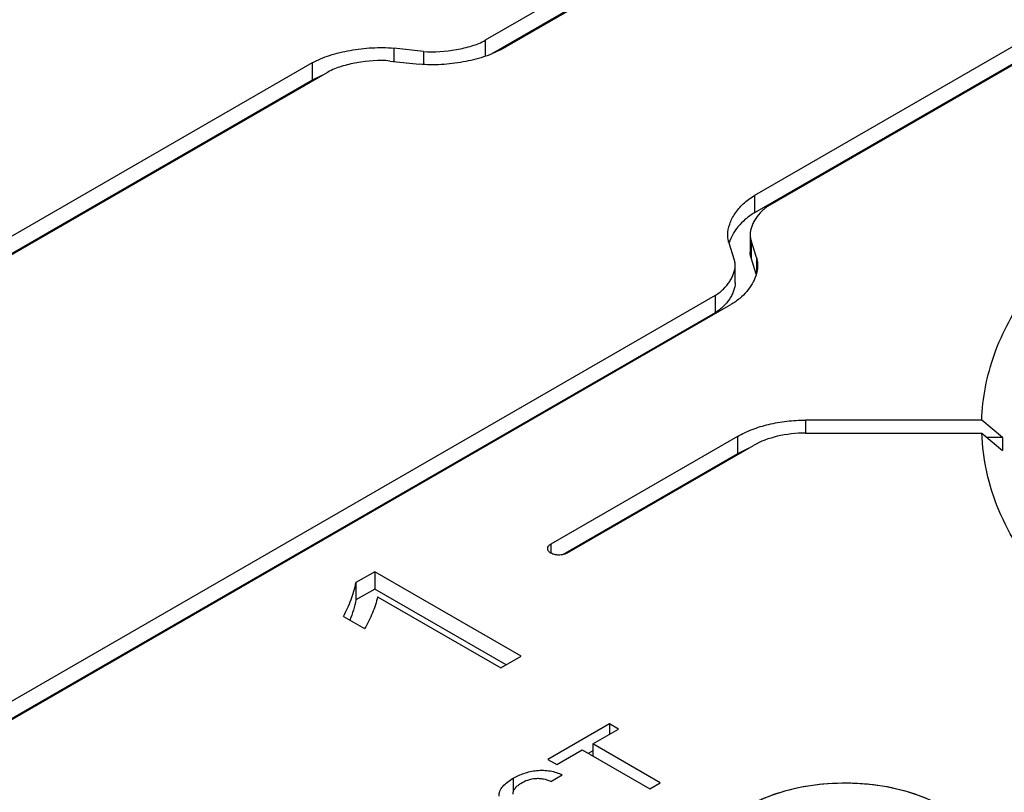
# Model space of a CAD drawing. Header units: inches. Extents: x 0 to 34, y 0 to 22.
# Tile 52 of 88: x 26.675 to 27.132, y 18.465 to 18.823. Entities that reach past the tile are written whole.
import ezdxf

# ---------------------------------------------------------------- set-up
doc = ezdxf.new("R2010")
doc.units = ezdxf.units.IN
doc.header["$LTSCALE"] = 1.87
doc.header["$MEASUREMENT"] = 0
doc.layers.get('0').update_dxf_attribs({"linetype": 'CONTINUOUS'})
doc.layers.add('02___PRT_ALL_AXES', color=7, linetype='CONTINUOUS')

msp = doc.modelspace()

# ---------------------------------------------------------------- linework, layer by layer
at = {"color": 7, "linetype": 'CONTINUOUS'}
for p, q in [((27.2942114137, 19.0465484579), (26.8913658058, 18.8139118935)), ((26.8987315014, 18.8096590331), (27.3015771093, 19.0422955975)), ((27.2942114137, 19.0385123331), (26.8941567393, 18.8074874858)), ((27.4191355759, 18.9744188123), (27.0162133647, 18.7418151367)), ((27.0235790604, 18.7375622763), (27.4265012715, 18.9701659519)), ((27.4191355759, 18.9663826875), (27.0162133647, 18.7337790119)), ((26.8913658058, 18.8139118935), (26.8913658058, 18.8064418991)), ((26.8489560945, 18.8101903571), (26.8489560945, 18.8040741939)), ((26.8626995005, 18.8087455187), (26.8489560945, 18.8101903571)), ((26.8626995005, 18.8087455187), (26.8626995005, 18.8026925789)), ((26.8110482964, 18.8033602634), (26.19689463, 18.4487556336)), ((26.8110482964, 18.8033602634), (26.8110482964, 18.7953241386)), ((26.8470852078, 18.8042709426), (26.8608295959, 18.8028255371)), ((26.2042603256, 18.4445027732), (26.818413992, 18.7991074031)), ((26.8110482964, 18.7953241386), (26.19689463, 18.4407195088)), ((26.81559468, 18.7975258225), (26.8110482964, 18.7953241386)), ((27.0162133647, 18.7418151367), (27.0162133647, 18.7337790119)), ((27.0142425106, 18.7236093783), (27.0142425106, 18.7155732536)), ((27.0146361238, 18.7210192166), (27.0146361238, 18.7129830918)), ((27.0171443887, 18.713080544), (27.0146361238, 18.7210192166)), ((27.0043840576, 18.7199389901), (27.0068913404, 18.7120008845)), ((27.0170424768, 18.7053669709), (27.0146361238, 18.7129830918)), ((27.0171443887, 18.713080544), (27.0171443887, 18.705651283)), ((27.0072856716, 18.7013692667), (27.0072856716, 18.7094053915)), ((26.9979434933, 18.6954493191), (26.3837898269, 18.3408446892)), ((26.9979434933, 18.6954493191), (26.9979434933, 18.6874131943)), ((26.3911555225, 18.3365918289), (27.0053091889, 18.6911964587)), ((26.9979434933, 18.6874131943), (26.3865319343, 18.3343918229)), ((27.1216697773, 18.6375694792), (27.0398837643, 18.6375644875)), ((27.0398837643, 18.6375644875), (27.0398837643, 18.63155151)), ((27.1312595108, 18.6295339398), (27.1216697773, 18.6375694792)), ((27.0083634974, 18.6300255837), (26.9218450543, 18.580070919)), ((27.0083634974, 18.6300255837), (27.0083634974, 18.6219894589)), ((27.0398837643, 18.63155151), (27.1216741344, 18.63155151)), ((27.1216741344, 18.63155151), (27.1312639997, 18.6235153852)), ((27.1312595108, 18.6295339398), (27.1240823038, 18.6295335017)), ((26.92921075, 18.5758180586), (27.015729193, 18.6257727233)), ((27.0135621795, 18.6245645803), (27.0083634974, 18.6219894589)), ((27.0083634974, 18.6219894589), (26.9271613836, 18.5751043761)), ((26.9218450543, 18.580070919), (26.9218450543, 18.5758180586)), ((26.8400789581, 18.5672255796), (26.8313412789, 18.5621805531)), ((26.8400789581, 18.5672255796), (26.8400789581, 18.5591894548)), ((26.9080004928, 18.5280085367), (26.8400789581, 18.5672255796)), ((26.8313412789, 18.5621805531), (26.8313412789, 18.5541444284)), ((26.8400789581, 18.5591894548), (26.8313412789, 18.5541444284)), ((26.901041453, 18.5239904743), (26.8400789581, 18.5591894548)), ((26.841348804, 18.555605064), (26.8985724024, 18.5225648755)), ((26.8255528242, 18.5464846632), (26.8353688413, 18.540817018)), ((26.8985724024, 18.5225648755), (26.9080004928, 18.5280085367)), ((26.9489773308, 18.4966076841), (26.9203198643, 18.4800612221)), ((26.9489773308, 18.4966076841), (26.9489773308, 18.4917900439)), ((26.9531492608, 18.494198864), (26.9489773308, 18.4966076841)), ((26.9412472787, 18.4873268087), (26.9531492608, 18.494198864)), ((26.9412472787, 18.4873268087), (26.9412472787, 18.4817107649)), ((26.9725613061, 18.4692464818), (26.9412472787, 18.4873268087)), ((26.9244917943, 18.477652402), (26.9363839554, 18.4845187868)), ((26.9363839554, 18.4845187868), (26.9676979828, 18.4664384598)), ((26.9412472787, 18.4841083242), (26.9391710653, 18.4829095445)), ((26.9203198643, 18.4800612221), (26.9244917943, 18.477652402)), ((26.9042744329, 18.471361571), (26.9042744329, 18.4650222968)), ((26.9218165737, 18.4698611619), (26.9270815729, 18.4729011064)), ((26.9676979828, 18.4664384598), (26.9725613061, 18.4692464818))]:
    msp.add_line(p, q, dxfattribs=at)
msp.add_arc((27.2238863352, 18.6265937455), 0.0926734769, 178.1819070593, 181.9035598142, dxfattribs=at)
for points, knots in [([(26.8626995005, 18.8087455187), (26.8677747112, 18.808211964), (26.8754551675, 18.8088716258), (26.8850103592, 18.8110442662), (26.8894308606, 18.8127944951), (26.8913658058, 18.8139118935)], [0, 0, 0, 0, 0.5202760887, 0.7721987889, 1, 1, 1, 1]), ([(26.8110482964, 18.8033602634), (26.8136073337, 18.8048378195), (26.8194215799, 18.8071945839), (26.8287950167, 18.8093856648), (26.838778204, 18.8106306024), (26.8455904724, 18.8105441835), (26.8489560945, 18.8101903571)], [0, 0, 0, 0, 0.227395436, 0.4784353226, 0.7395760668, 1, 1, 1, 1]), ([(26.8987315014, 18.8096590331), (26.8961729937, 18.8081815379), (26.8903595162, 18.8058252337), (26.8809875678, 18.8036341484), (26.8710061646, 18.8023865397), (26.8641946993, 18.8024716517), (26.8608295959, 18.8028255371)], [0, 0, 0, 0, 0.2273904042, 0.4784331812, 0.7395779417, 1, 1, 1, 1]), ([(26.8470852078, 18.8042709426), (26.8420094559, 18.8048047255), (26.8343280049, 18.8041457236), (26.8247710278, 18.8019746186), (26.8203493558, 18.8002248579), (26.818413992, 18.7991074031)], [0, 0, 0, 0, 0.5202579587, 0.7721919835, 1, 1, 1, 1]), ([(27.0038335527, 18.7235527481), (27.0038335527, 18.725237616), (27.0043596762, 18.7278233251), (27.0057559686, 18.7310335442), (27.0076449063, 18.7343150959), (27.0109326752, 18.7382440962), (27.0143196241, 18.7407218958), (27.0162133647, 18.7418151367)], [0, 0, 0, 0, 0.2202568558, 0.3365929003, 0.4574038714, 0.714147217, 1, 1, 1, 1]), ([(27.0162133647, 18.7337790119), (27.014713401, 18.7329130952), (27.011975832, 18.731003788), (27.0086060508, 18.7275571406), (27.0061195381, 18.7238412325), (27.0049458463, 18.721201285), (27.0045326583, 18.7198733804)], [0, 0, 0, 0, 0.2801222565, 0.5362639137, 0.7750723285, 1, 1, 1, 1]), ([(27.0235790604, 18.7375622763), (27.0221438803, 18.7367337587), (27.0195879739, 18.7348330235), (27.017151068, 18.7318077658), (27.0157348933, 18.7293038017), (27.01466344, 18.726861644), (27.0142425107, 18.7248928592), (27.0142425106, 18.7236093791)], [0, 0, 0, 0, 0.2851234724, 0.541140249, 0.6622654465, 0.7791703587, 1, 1, 1, 1]), ([(27.0043840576, 18.7199389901), (27.0042907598, 18.7202343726), (27.003968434, 18.7214129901), (27.0038335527, 18.722641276), (27.0038335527, 18.7235527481)], [0, 0, 0, 0, 0.2536494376, 1, 1, 1, 1]), ([(27.0142425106, 18.7236093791), (27.0142425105, 18.7229562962), (27.0143383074, 18.7220758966), (27.0145691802, 18.7212310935), (27.0146361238, 18.7210192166)], [0, 0, 0, 0, 0.7461384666, 1, 1, 1, 1]), ([(27.0146361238, 18.7129830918), (27.0145691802, 18.7131949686), (27.0143383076, 18.7140397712), (27.0142425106, 18.7149201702), (27.0142425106, 18.7155732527)], [0, 0, 0, 0, 0.2538615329, 1, 1, 1, 1]), ([(27.0072856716, 18.7094053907), (27.0072856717, 18.7100598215), (27.0071896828, 18.7109420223), (27.0069583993, 18.7117885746), (27.0068913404, 18.7120008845)], [0, 0, 0, 0, 0.7461477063, 1, 1, 1, 1]), ([(27.0171443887, 18.713080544), (27.0172378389, 18.7127847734), (27.017560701, 18.7116045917), (27.0176958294, 18.710374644), (27.0176958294, 18.7094619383)], [0, 0, 0, 0, 0.253647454, 1, 1, 1, 1]), ([(26.9979434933, 18.6954493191), (26.9993792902, 18.6962783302), (27.0019366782, 18.6981792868), (27.0043766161, 18.7012043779), (27.0057938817, 18.7037090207), (27.0068653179, 18.7061520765), (27.0072856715, 18.7081215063), (27.0072856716, 18.7094053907)], [0, 0, 0, 0, 0.2851462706, 0.5411874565, 0.6623013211, 0.7791871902, 1, 1, 1, 1]), ([(27.0176958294, 18.7094619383), (27.0176958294, 18.7077766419), (27.0170743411, 18.7047354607), (27.0151489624, 18.7006973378), (27.0126824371, 18.6971447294), (27.0093955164, 18.6938605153), (27.0067526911, 18.6920299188), (27.0053091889, 18.6911964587)], [0, 0, 0, 0, 0.2201623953, 0.3961275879, 0.5825670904, 0.7822487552, 1, 1, 1, 1]), ([(27.0072856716, 18.7013692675), (27.0072856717, 18.700085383), (27.0068653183, 18.698115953), (27.0057938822, 18.6956728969), (27.0043766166, 18.6931682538), (27.0019366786, 18.6901431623), (26.9993792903, 18.6882422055), (26.9979434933, 18.6874131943)], [0, 0, 0, 0, 0.2208128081, 0.3376986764, 0.4588125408, 0.7148537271, 1, 1, 1, 1]), ([(27.1216697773, 18.6375694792), (27.1218279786, 18.6427250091), (27.122995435, 18.6531313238), (27.127240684, 18.6684761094), (27.133934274, 18.6834983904), (27.1398370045, 18.6929778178), (27.1431314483, 18.6976143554)], [0, 0, 0, 0, 0.2393618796, 0.4835046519, 0.7360509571, 1, 1, 1, 1]), ([(27.0083634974, 18.6300255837), (27.0105164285, 18.6312686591), (27.0152311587, 18.6334686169), (27.0229162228, 18.6358243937), (27.0312448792, 18.6372438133), (27.0369853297, 18.6375643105), (27.0398837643, 18.6375644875)], [0, 0, 0, 0, 0.2277746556, 0.474483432, 0.7344401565, 1, 1, 1, 1]), ([(27.0398837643, 18.63155151), (27.0354957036, 18.63155151), (27.0271228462, 18.6306629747), (27.0191573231, 18.6277520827), (27.015729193, 18.6257727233)], [0, 0, 0, 0, 0.5257310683, 1, 1, 1, 1]), ([(27.1506583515, 18.5619485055), (27.1462362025, 18.5671891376), (27.138289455, 18.5779714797), (27.1291974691, 18.5953659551), (27.1234323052, 18.6132836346), (27.121868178, 18.6255129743), (27.1216741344, 18.63155151)], [0, 0, 0, 0, 0.2680121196, 0.5214227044, 0.7638594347, 1, 1, 1, 1]), ([(26.9203203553, 18.5779444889), (26.9203203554, 18.5783535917), (26.9206913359, 18.5792508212), (26.9214185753, 18.5798246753), (26.9218450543, 18.580070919)], [0, 0, 0, 0, 0.4537689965, 1, 1, 1, 1]), ([(26.9218450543, 18.5758180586), (26.9214185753, 18.5760643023), (26.9206913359, 18.5766381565), (26.9203203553, 18.577535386), (26.9203203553, 18.5779444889)], [0, 0, 0, 0, 0.5462310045, 1, 1, 1, 1]), ([(26.92921075, 18.5758180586), (26.9286915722, 18.5755182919), (26.9274737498, 18.5750870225), (26.9255279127, 18.5748584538), (26.9235820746, 18.5750870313), (26.9223642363, 18.5755182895), (26.9218450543, 18.5758180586)], [0, 0, 0, 0, 0.2356580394, 0.4999979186, 0.7643400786, 1, 1, 1, 1]), ([(26.8255528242, 18.5464846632), (26.8269102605, 18.5489888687), (26.8292356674, 18.5540805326), (26.8309486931, 18.5594634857), (26.8313412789, 18.5621805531)], [0, 0, 0, 0, 0.5092218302, 1, 1, 1, 1]), ([(26.841348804, 18.555605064), (26.8409539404, 18.5530259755), (26.8391812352, 18.5479276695), (26.8368144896, 18.543131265), (26.8353688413, 18.540817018)], [0, 0, 0, 0, 0.4888035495, 1, 1, 1, 1]), ([(26.8313412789, 18.5541444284), (26.8311105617, 18.552547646), (26.8303159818, 18.5493632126), (26.8291753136, 18.5463005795), (26.8285495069, 18.5447712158)], [0, 0, 0, 0, 0.4940161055, 1, 1, 1, 1]), ([(26.9042744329, 18.471361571), (26.9058591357, 18.4722765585), (26.9094018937, 18.4738617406), (26.9152637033, 18.4751968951), (26.9214228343, 18.4750461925), (26.9253375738, 18.4737593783), (26.9270815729, 18.4729011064)], [0, 0, 0, 0, 0.2313316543, 0.4871806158, 0.7542739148, 1, 1, 1, 1]), ([(26.8977563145, 18.4630504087), (26.8977563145, 18.4638381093), (26.8980671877, 18.4655042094), (26.899514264, 18.4677395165), (26.9016521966, 18.4697089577), (26.9033550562, 18.4708307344), (26.9042744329, 18.471361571)], [0, 0, 0, 0, 0.2141785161, 0.4475947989, 0.7113413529, 1, 1, 1, 1]), ([(26.9080152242, 18.4689805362), (26.9074590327, 18.4686593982), (26.9064320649, 18.467972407), (26.9051561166, 18.4667586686), (26.9042828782, 18.4654049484), (26.9040901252, 18.4643963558), (26.9040901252, 18.4639208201)], [0, 0, 0, 0, 0.2883820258, 0.5522188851, 0.786474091, 1, 1, 1, 1]), ([(26.9218165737, 18.4698611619), (26.9207248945, 18.4703206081), (26.9189840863, 18.4708871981), (26.9165413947, 18.4711968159), (26.9140371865, 18.4711489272), (26.9110949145, 18.470534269), (26.9089710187, 18.4695324), (26.9080152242, 18.4689805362)], [0, 0, 0, 0, 0.2474819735, 0.3789144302, 0.5128702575, 0.7693899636, 1, 1, 1, 1]), ([(27.1218807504, 18.4359715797), (27.1215798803, 18.4376198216), (27.1205677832, 18.440945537), (27.1179746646, 18.4456512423), (27.1143420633, 18.4500960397), (27.1079841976, 18.455777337), (27.0977392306, 18.4617003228), (27.0833007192, 18.4665474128), (27.0672013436, 18.4691015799), (27.050508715, 18.4691906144), (27.0343374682, 18.4668140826), (27.0241265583, 18.4635302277), (27.0194184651, 18.4614535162)], [0, 0, 0, 0, 0.0431504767, 0.0886949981, 0.1375555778, 0.1902747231, 0.3075646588, 0.4392064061, 0.5806080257, 0.725596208, 0.8674753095, 1, 1, 1, 1])]:
    msp.add_open_spline(points, degree=3, knots=knots, dxfattribs=at)
at = {"layer": '02___PRT_ALL_AXES', "color": 7, "linetype": 'CONTINUOUS'}
msp.add_open_spline([(27.1222220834, 18.4327839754), (27.1221639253, 18.4345953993), (27.121562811, 18.4382997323), (27.1192843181, 18.4436207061), (27.1157039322, 18.4486556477), (27.1090600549, 18.4551072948), (27.097874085, 18.4617537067), (27.0818816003, 18.4669749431), (27.0640014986, 18.4694023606), (27.0456625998, 18.468835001), (27.0283406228, 18.4653288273), (27.0177148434, 18.4609314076), (27.013018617, 18.4582198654)], degree=3, knots=[0, 0, 0, 0, 0.0428773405, 0.0876955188, 0.1358115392, 0.1880794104, 0.3058285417, 0.4396552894, 0.58382606, 0.7305815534, 0.8717050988, 1, 1, 1, 1], dxfattribs=at)

doc.saveas('drawing.dxf')
